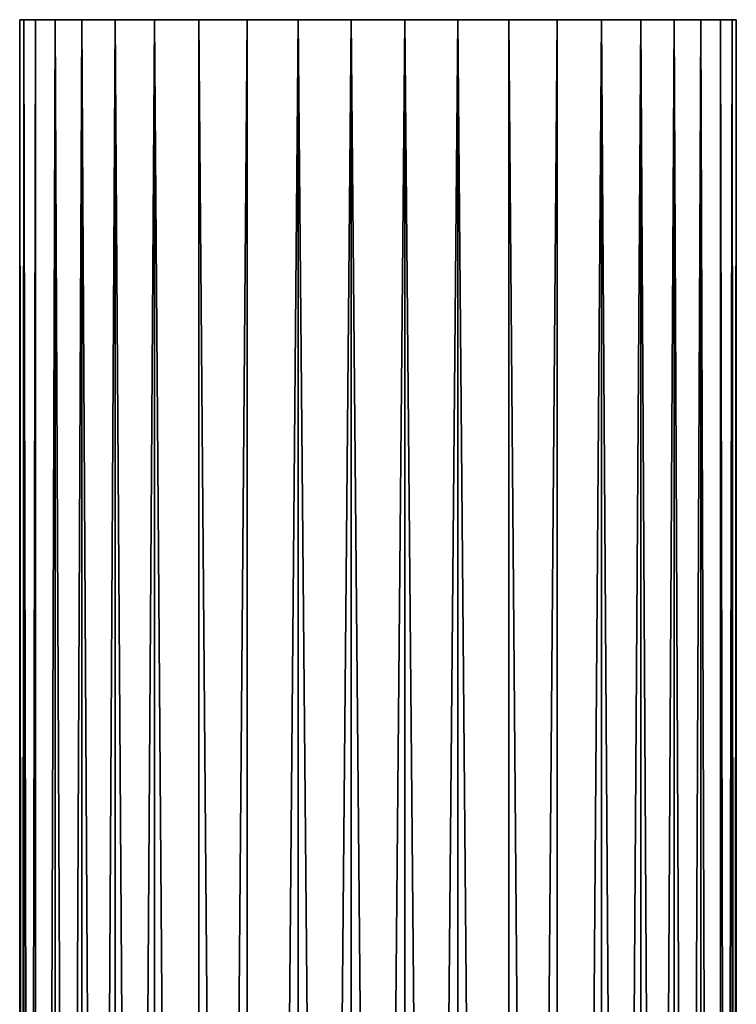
# Model space of a CAD drawing. Header units: millimetres. Extents: x -25 to 64, y -3 to 358.
# Tile 244 of 256: x 50.45 to 58.35, y 177.1 to 187.95. Entities that reach past the tile are written whole.
import ezdxf

# ---------------------------------------------------------------- set-up
doc = ezdxf.new("R2010")
doc.units = ezdxf.units.MM
doc.header["$LTSCALE"] = 52.148148
for name, color, linetype in [('313', 7, 'CONTINUOUS'), ('314', 7, 'CONTINUOUS'), ('315', 7, 'CONTINUOUS')]:
    doc.layers.add(name, color=color, linetype=linetype)

msp = doc.modelspace()

# ---------------------------------------------------------------- linework, layer by layer
at = {"layer": '313', "color": 7, "linetype": 'CONTINUOUS', "true_color": 0xaaaaaa}
for points in [[(50.494, 187.95, 0.589), (58.35, 187.95), (50.45, 187.95), (50.494, 187.95, 0.589)], [(50.45, 187.95), (58.35, 187.95), (58.306, 187.95, -0.589), (50.45, 187.95)], [(50.494, 187.95, -0.589), (50.45, 187.95), (58.306, 187.95, -0.589), (50.494, 187.95, -0.589)], [(58.306, 187.95, 0.589), (58.35, 187.95), (50.494, 187.95, 0.589), (58.306, 187.95, 0.589)], [(50.625, 187.95, 1.164), (58.306, 187.95, 0.589), (50.494, 187.95, 0.589), (50.625, 187.95, 1.164)], [(50.625, 187.95, -1.164), (50.494, 187.95, -0.589), (58.175, 187.95, -1.164), (50.625, 187.95, -1.164)], [(58.175, 187.95, -1.164), (50.494, 187.95, -0.589), (58.306, 187.95, -0.589), (58.175, 187.95, -1.164)], [(58.175, 187.95, 1.164), (58.306, 187.95, 0.589), (50.625, 187.95, 1.164), (58.175, 187.95, 1.164)], [(50.841, 187.95, 1.714), (58.175, 187.95, 1.164), (50.625, 187.95, 1.164), (50.841, 187.95, 1.714)], [(50.841, 187.95, -1.714), (50.625, 187.95, -1.164), (57.959, 187.95, -1.714), (50.841, 187.95, -1.714)], [(57.959, 187.95, -1.714), (50.625, 187.95, -1.164), (58.175, 187.95, -1.164), (57.959, 187.95, -1.714)], [(57.959, 187.95, 1.714), (58.175, 187.95, 1.164), (50.841, 187.95, 1.714), (57.959, 187.95, 1.714)], [(51.136, 187.95, 2.225), (57.959, 187.95, 1.714), (50.841, 187.95, 1.714), (51.136, 187.95, 2.225)], [(51.136, 187.95, -2.225), (50.841, 187.95, -1.714), (57.664, 187.95, -2.225), (51.136, 187.95, -2.225)], [(57.664, 187.95, -2.225), (50.841, 187.95, -1.714), (57.959, 187.95, -1.714), (57.664, 187.95, -2.225)], [(57.664, 187.95, 2.225), (57.959, 187.95, 1.714), (51.136, 187.95, 2.225), (57.664, 187.95, 2.225)], [(51.504, 187.95, 2.687), (57.664, 187.95, 2.225), (51.136, 187.95, 2.225), (51.504, 187.95, 2.687)], [(51.504, 187.95, -2.687), (51.136, 187.95, -2.225), (57.296, 187.95, -2.687), (51.504, 187.95, -2.687)], [(57.296, 187.95, -2.687), (51.136, 187.95, -2.225), (57.664, 187.95, -2.225), (57.296, 187.95, -2.687)], [(57.296, 187.95, 2.687), (57.664, 187.95, 2.225), (51.504, 187.95, 2.687), (57.296, 187.95, 2.687)], [(51.937, 187.95, 3.088), (57.296, 187.95, 2.687), (51.504, 187.95, 2.687), (51.937, 187.95, 3.088)], [(51.937, 187.95, -3.088), (51.504, 187.95, -2.687), (56.863, 187.95, -3.088), (51.937, 187.95, -3.088)], [(56.863, 187.95, -3.088), (51.504, 187.95, -2.687), (57.296, 187.95, -2.687), (56.863, 187.95, -3.088)], [(56.863, 187.95, 3.088), (57.296, 187.95, 2.687), (51.937, 187.95, 3.088), (56.863, 187.95, 3.088)], [(52.425, 187.95, 3.421), (56.863, 187.95, 3.088), (51.937, 187.95, 3.088), (52.425, 187.95, 3.421)], [(52.425, 187.95, -3.421), (51.937, 187.95, -3.088), (56.375, 187.95, -3.421), (52.425, 187.95, -3.421)], [(56.375, 187.95, -3.421), (51.937, 187.95, -3.088), (56.863, 187.95, -3.088), (56.375, 187.95, -3.421)], [(56.375, 187.95, 3.421), (56.863, 187.95, 3.088), (52.425, 187.95, 3.421), (56.375, 187.95, 3.421)], [(52.957, 187.95, 3.677), (56.375, 187.95, 3.421), (52.425, 187.95, 3.421), (52.957, 187.95, 3.677)], [(52.957, 187.95, -3.677), (52.425, 187.95, -3.421), (55.843, 187.95, -3.677), (52.957, 187.95, -3.677)], [(55.843, 187.95, -3.677), (52.425, 187.95, -3.421), (56.375, 187.95, -3.421), (55.843, 187.95, -3.677)], [(55.843, 187.95, 3.677), (56.375, 187.95, 3.421), (52.957, 187.95, 3.677), (55.843, 187.95, 3.677)], [(53.521, 187.95, 3.851), (55.843, 187.95, 3.677), (52.957, 187.95, 3.677), (53.521, 187.95, 3.851)], [(53.521, 187.95, -3.851), (52.957, 187.95, -3.677), (55.279, 187.95, -3.851), (53.521, 187.95, -3.851)], [(55.279, 187.95, -3.851), (52.957, 187.95, -3.677), (55.843, 187.95, -3.677), (55.279, 187.95, -3.851)], [(55.279, 187.95, 3.851), (55.843, 187.95, 3.677), (53.521, 187.95, 3.851), (55.279, 187.95, 3.851)], [(54.105, 187.95, 3.939), (55.279, 187.95, 3.851), (53.521, 187.95, 3.851), (54.105, 187.95, 3.939)], [(54.105, 187.95, -3.939), (53.521, 187.95, -3.851), (54.695, 187.95, -3.939), (54.105, 187.95, -3.939)], [(54.695, 187.95, -3.939), (53.521, 187.95, -3.851), (55.279, 187.95, -3.851), (54.695, 187.95, -3.939)], [(54.695, 187.95, 3.939), (55.279, 187.95, 3.851), (54.105, 187.95, 3.939), (54.695, 187.95, 3.939)]]:
    msp.add_3dface(points, dxfattribs=at)
at = {"layer": '314', "color": 7, "linetype": 'CONTINUOUS', "true_color": 0xaaaaaa}
for points in [[(50.45, 122.95), (50.494, 122.95, 0.589), (50.45, 187.95), (50.45, 122.95)], [(50.494, 122.95, 0.589), (50.494, 187.95, 0.589), (50.45, 187.95), (50.494, 122.95, 0.589)], [(50.494, 122.95, 0.589), (50.625, 122.95, 1.164), (50.494, 187.95, 0.589), (50.494, 122.95, 0.589)], [(50.625, 122.95, 1.164), (50.625, 187.95, 1.164), (50.494, 187.95, 0.589), (50.625, 122.95, 1.164)], [(50.625, 122.95, 1.164), (50.841, 122.95, 1.714), (50.841, 187.95, 1.714), (50.625, 122.95, 1.164)], [(50.625, 122.95, 1.164), (50.841, 187.95, 1.714), (50.625, 187.95, 1.164), (50.625, 122.95, 1.164)], [(50.841, 122.95, 1.714), (51.136, 122.95, 2.225), (50.841, 187.95, 1.714), (50.841, 122.95, 1.714)], [(51.136, 122.95, 2.225), (51.136, 187.95, 2.225), (50.841, 187.95, 1.714), (51.136, 122.95, 2.225)], [(51.136, 122.95, 2.225), (51.504, 122.95, 2.687), (51.136, 187.95, 2.225), (51.136, 122.95, 2.225)], [(51.504, 122.95, 2.687), (51.504, 187.95, 2.687), (51.136, 187.95, 2.225), (51.504, 122.95, 2.687)], [(51.504, 122.95, 2.687), (51.937, 122.95, 3.088), (51.504, 187.95, 2.687), (51.504, 122.95, 2.687)], [(51.937, 122.95, 3.088), (51.937, 187.95, 3.088), (51.504, 187.95, 2.687), (51.937, 122.95, 3.088)], [(51.937, 122.95, 3.088), (52.425, 122.95, 3.421), (51.937, 187.95, 3.088), (51.937, 122.95, 3.088)], [(52.425, 122.95, 3.421), (52.425, 187.95, 3.421), (51.937, 187.95, 3.088), (52.425, 122.95, 3.421)], [(52.425, 122.95, 3.421), (52.957, 122.95, 3.677), (52.425, 187.95, 3.421), (52.425, 122.95, 3.421)], [(52.957, 122.95, 3.677), (52.957, 187.95, 3.677), (52.425, 187.95, 3.421), (52.957, 122.95, 3.677)], [(52.957, 122.95, 3.677), (53.521, 122.95, 3.851), (53.521, 187.95, 3.851), (52.957, 122.95, 3.677)], [(52.957, 122.95, 3.677), (53.521, 187.95, 3.851), (52.957, 187.95, 3.677), (52.957, 122.95, 3.677)], [(53.521, 122.95, 3.851), (54.105, 122.95, 3.939), (53.521, 187.95, 3.851), (53.521, 122.95, 3.851)], [(54.105, 122.95, 3.939), (54.105, 187.95, 3.939), (53.521, 187.95, 3.851), (54.105, 122.95, 3.939)], [(54.105, 122.95, 3.939), (54.695, 122.95, 3.939), (54.105, 187.95, 3.939), (54.105, 122.95, 3.939)], [(54.695, 122.95, 3.939), (54.695, 187.95, 3.939), (54.105, 187.95, 3.939), (54.695, 122.95, 3.939)], [(54.695, 122.95, 3.939), (55.279, 122.95, 3.851), (54.695, 187.95, 3.939), (54.695, 122.95, 3.939)], [(55.279, 122.95, 3.851), (55.279, 187.95, 3.851), (54.695, 187.95, 3.939), (55.279, 122.95, 3.851)], [(55.279, 122.95, 3.851), (55.843, 122.95, 3.677), (55.279, 187.95, 3.851), (55.279, 122.95, 3.851)], [(55.843, 122.95, 3.677), (55.843, 187.95, 3.677), (55.279, 187.95, 3.851), (55.843, 122.95, 3.677)], [(55.843, 122.95, 3.677), (56.375, 122.95, 3.421), (55.843, 187.95, 3.677), (55.843, 122.95, 3.677)], [(56.375, 122.95, 3.421), (56.375, 187.95, 3.421), (55.843, 187.95, 3.677), (56.375, 122.95, 3.421)], [(56.375, 122.95, 3.421), (56.863, 122.95, 3.088), (56.863, 187.95, 3.088), (56.375, 122.95, 3.421)], [(56.375, 122.95, 3.421), (56.863, 187.95, 3.088), (56.375, 187.95, 3.421), (56.375, 122.95, 3.421)], [(56.863, 122.95, 3.088), (57.296, 122.95, 2.687), (56.863, 187.95, 3.088), (56.863, 122.95, 3.088)], [(57.296, 122.95, 2.687), (57.296, 187.95, 2.687), (56.863, 187.95, 3.088), (57.296, 122.95, 2.687)], [(57.296, 122.95, 2.687), (57.664, 122.95, 2.225), (57.296, 187.95, 2.687), (57.296, 122.95, 2.687)], [(57.664, 122.95, 2.225), (57.664, 187.95, 2.225), (57.296, 187.95, 2.687), (57.664, 122.95, 2.225)], [(57.664, 122.95, 2.225), (57.959, 122.95, 1.714), (57.664, 187.95, 2.225), (57.664, 122.95, 2.225)], [(57.959, 122.95, 1.714), (57.959, 187.95, 1.714), (57.664, 187.95, 2.225), (57.959, 122.95, 1.714)], [(57.959, 122.95, 1.714), (58.175, 122.95, 1.164), (57.959, 187.95, 1.714), (57.959, 122.95, 1.714)], [(58.175, 122.95, 1.164), (58.175, 187.95, 1.164), (57.959, 187.95, 1.714), (58.175, 122.95, 1.164)], [(58.175, 122.95, 1.164), (58.306, 122.95, 0.589), (58.175, 187.95, 1.164), (58.175, 122.95, 1.164)], [(58.306, 122.95, 0.589), (58.306, 187.95, 0.589), (58.175, 187.95, 1.164), (58.306, 122.95, 0.589)], [(58.306, 122.95, 0.589), (58.35, 122.95), (58.306, 187.95, 0.589), (58.306, 122.95, 0.589)], [(58.35, 122.95), (58.35, 187.95), (58.306, 187.95, 0.589), (58.35, 122.95)]]:
    msp.add_3dface(points, dxfattribs=at)
at = {"layer": '315', "color": 7, "linetype": 'CONTINUOUS', "true_color": 0xaaaaaa}
for points in [[(50.494, 122.95, -0.589), (50.45, 122.95), (50.494, 187.95, -0.589), (50.494, 122.95, -0.589)], [(50.45, 122.95), (50.45, 187.95), (50.494, 187.95, -0.589), (50.45, 122.95)], [(50.625, 122.95, -1.164), (50.494, 122.95, -0.589), (50.625, 187.95, -1.164), (50.625, 122.95, -1.164)], [(50.494, 122.95, -0.589), (50.494, 187.95, -0.589), (50.625, 187.95, -1.164), (50.494, 122.95, -0.589)], [(50.841, 122.95, -1.714), (50.625, 122.95, -1.164), (50.841, 187.95, -1.714), (50.841, 122.95, -1.714)], [(50.625, 122.95, -1.164), (50.625, 187.95, -1.164), (50.841, 187.95, -1.714), (50.625, 122.95, -1.164)], [(51.136, 122.95, -2.225), (50.841, 122.95, -1.714), (51.136, 187.95, -2.225), (51.136, 122.95, -2.225)], [(50.841, 122.95, -1.714), (50.841, 187.95, -1.714), (51.136, 187.95, -2.225), (50.841, 122.95, -1.714)], [(51.504, 122.95, -2.687), (51.136, 122.95, -2.225), (51.504, 187.95, -2.687), (51.504, 122.95, -2.687)], [(51.136, 122.95, -2.225), (51.136, 187.95, -2.225), (51.504, 187.95, -2.687), (51.136, 122.95, -2.225)], [(51.937, 122.95, -3.088), (51.504, 122.95, -2.687), (51.937, 187.95, -3.088), (51.937, 122.95, -3.088)], [(51.504, 122.95, -2.687), (51.504, 187.95, -2.687), (51.937, 187.95, -3.088), (51.504, 122.95, -2.687)], [(52.425, 122.95, -3.421), (51.937, 122.95, -3.088), (51.937, 187.95, -3.088), (52.425, 122.95, -3.421)], [(52.425, 122.95, -3.421), (51.937, 187.95, -3.088), (52.425, 187.95, -3.421), (52.425, 122.95, -3.421)], [(52.957, 122.95, -3.677), (52.425, 122.95, -3.421), (52.957, 187.95, -3.677), (52.957, 122.95, -3.677)], [(52.425, 122.95, -3.421), (52.425, 187.95, -3.421), (52.957, 187.95, -3.677), (52.425, 122.95, -3.421)], [(53.521, 122.95, -3.851), (52.957, 122.95, -3.677), (53.521, 187.95, -3.851), (53.521, 122.95, -3.851)], [(52.957, 122.95, -3.677), (52.957, 187.95, -3.677), (53.521, 187.95, -3.851), (52.957, 122.95, -3.677)], [(54.105, 122.95, -3.939), (53.521, 122.95, -3.851), (54.105, 187.95, -3.939), (54.105, 122.95, -3.939)], [(53.521, 122.95, -3.851), (53.521, 187.95, -3.851), (54.105, 187.95, -3.939), (53.521, 122.95, -3.851)], [(54.695, 122.95, -3.939), (54.105, 122.95, -3.939), (54.695, 187.95, -3.939), (54.695, 122.95, -3.939)], [(54.105, 122.95, -3.939), (54.105, 187.95, -3.939), (54.695, 187.95, -3.939), (54.105, 122.95, -3.939)], [(55.279, 122.95, -3.851), (54.695, 122.95, -3.939), (55.279, 187.95, -3.851), (55.279, 122.95, -3.851)], [(54.695, 122.95, -3.939), (54.695, 187.95, -3.939), (55.279, 187.95, -3.851), (54.695, 122.95, -3.939)], [(55.843, 122.95, -3.677), (55.279, 122.95, -3.851), (55.279, 187.95, -3.851), (55.843, 122.95, -3.677)], [(55.843, 122.95, -3.677), (55.279, 187.95, -3.851), (55.843, 187.95, -3.677), (55.843, 122.95, -3.677)], [(56.375, 122.95, -3.421), (55.843, 122.95, -3.677), (56.375, 187.95, -3.421), (56.375, 122.95, -3.421)], [(55.843, 122.95, -3.677), (55.843, 187.95, -3.677), (56.375, 187.95, -3.421), (55.843, 122.95, -3.677)], [(56.863, 122.95, -3.088), (56.375, 122.95, -3.421), (56.863, 187.95, -3.088), (56.863, 122.95, -3.088)], [(56.375, 122.95, -3.421), (56.375, 187.95, -3.421), (56.863, 187.95, -3.088), (56.375, 122.95, -3.421)], [(57.296, 122.95, -2.687), (56.863, 122.95, -3.088), (57.296, 187.95, -2.687), (57.296, 122.95, -2.687)], [(56.863, 122.95, -3.088), (56.863, 187.95, -3.088), (57.296, 187.95, -2.687), (56.863, 122.95, -3.088)], [(57.664, 122.95, -2.225), (57.296, 122.95, -2.687), (57.664, 187.95, -2.225), (57.664, 122.95, -2.225)], [(57.296, 122.95, -2.687), (57.296, 187.95, -2.687), (57.664, 187.95, -2.225), (57.296, 122.95, -2.687)], [(57.959, 122.95, -1.714), (57.664, 122.95, -2.225), (57.959, 187.95, -1.714), (57.959, 122.95, -1.714)], [(57.664, 122.95, -2.225), (57.664, 187.95, -2.225), (57.959, 187.95, -1.714), (57.664, 122.95, -2.225)], [(58.175, 122.95, -1.164), (57.959, 122.95, -1.714), (57.959, 187.95, -1.714), (58.175, 122.95, -1.164)], [(58.175, 122.95, -1.164), (57.959, 187.95, -1.714), (58.175, 187.95, -1.164), (58.175, 122.95, -1.164)], [(58.306, 122.95, -0.589), (58.175, 122.95, -1.164), (58.306, 187.95, -0.589), (58.306, 122.95, -0.589)], [(58.175, 122.95, -1.164), (58.175, 187.95, -1.164), (58.306, 187.95, -0.589), (58.175, 122.95, -1.164)], [(58.35, 122.95), (58.306, 122.95, -0.589), (58.35, 187.95), (58.35, 122.95)], [(58.35, 187.95), (58.306, 122.95, -0.589), (58.306, 187.95, -0.589), (58.35, 187.95)]]:
    msp.add_3dface(points, dxfattribs=at)

doc.saveas('drawing.dxf')
